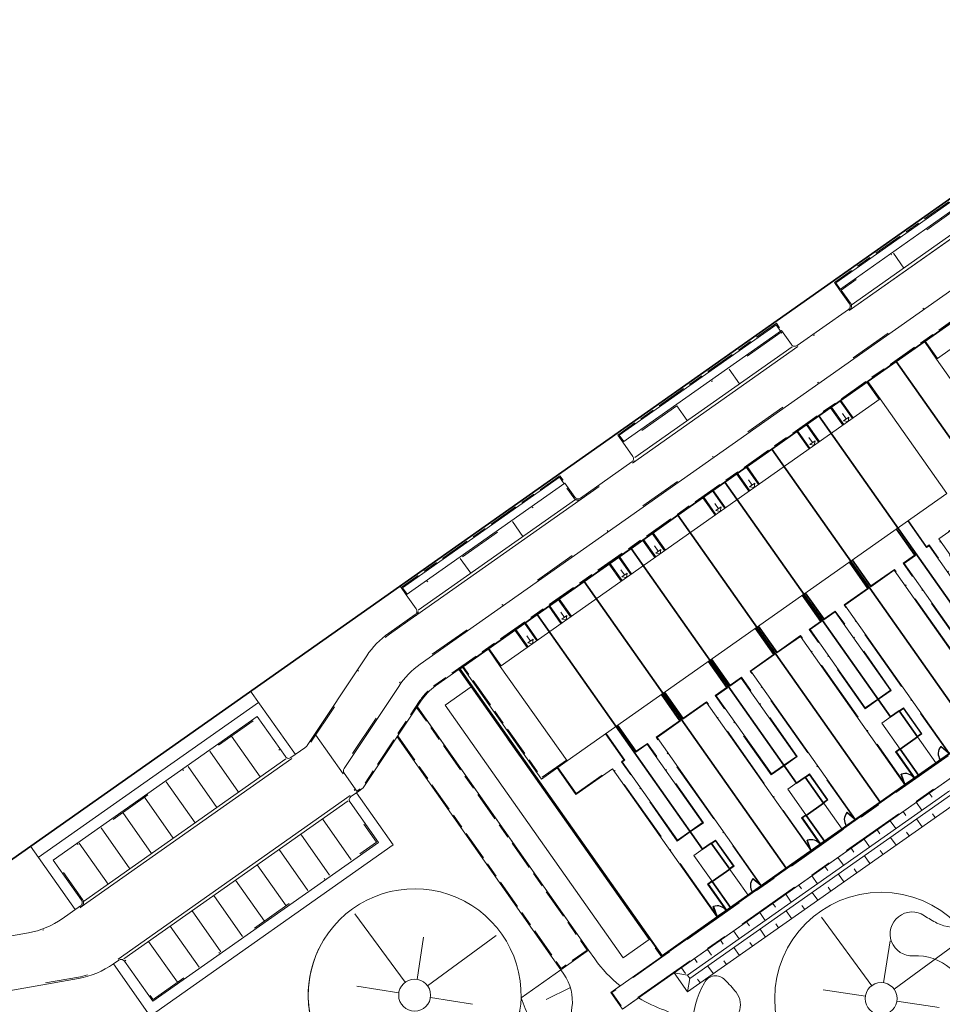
# Model space of a CAD drawing. Header units: metres. Extents: x 150385 to 171486, y 478588 to 485023.
# Tile 119 of 256: x 150991 to 151078, y 484092 to 484185. Entities that reach past the tile are written whole.
import ezdxf
from ezdxf.lldxf.tags import DXFTag

# ---------------------------------------------------------------- set-up
doc = ezdxf.new("R2010")
doc.units = ezdxf.units.M
for name, pattern in [('ACAD_ISO10W100', [18, 12, -3, 0, -3]), ('Dash', [6.35, 3.175, -3.175]), ('KAD', [12, 5, -1, 2, -1, 2, -1]), ('VH-GELEIDEBAND', [6, 2, -2, 0, -2]), ('VH-OPSLUITBAND_100X200', [16, 8, -2, 4, -2]), ('VH-OPSLUITBAND_60X200', [12, 6, -2, 2, -2])]:
    doc.linetypes.add(name, pattern=pattern)
for name, color, linetype, lineweight, true_color in [('B-WE-KG-GRENS_PERCEEL-GV', 150, 'KG-PERCEEL', 30, 0x007fff), ('N-GV-GR-MATERIAALGRENS-G', 7, 'Continuous', 25, 0x6cbf40), ('N2-GV-GR-ERFAFSCHEIDING_RASTERHEKWERK_HEDERA-G', 7, 'GR-HAAG1', 35, 0x3c602f), ('N2-GV-GW-TALUDARCERING-G', 7, 'Continuous', 15, 0x738c74), ('N2-PV-IE-TERREINAFSCHEIDING-G', 6, 'FENCELINE1', 35, 0xff00ff), ('N2-WE-GW-GRONDWERKLIJN-G', 7, 'Continuous', 30, 0x4d4d4d)]:
    doc.layers.add(name, color=color, linetype=linetype, lineweight=lineweight, true_color=true_color)
for name, color, linetype, lineweight in [('N2-PV-OG-BEBOUWING_ENTREE-S', 7, 'Continuous', 18), ('N2-PV-OG-KADASTRAAL_BEBOUWING-G', 5, 'Continuous', 35), ('N2-PV-OG-KADASTRAAL_BEBOUWING_BERGING-G', 5, 'Continuous', 35), ('N2-WE-IE-TERREINAFSCHEIDING_POORT-S', 5, 'Continuous', 25), ('N2-WE-VH-KANTOPSLUITING_ACHTERKANTBAND-G', 7, 'Continuous', 5), ('N2-WE-VH-KANTOPSLUITING_ACHTERKANTBAND-TERRAS-G', 7, 'Continuous', 5), ('N2-WE-VH-KANTOPSLUITING_GELEIDEBAND-ANTRACIET_40_120X250-G', 7, 'VH-GELEIDEBAND', 35), ('N2-WE-VH-KANTOPSLUITING_OPSLUITBAND-ANTRACIET_100X200-G', 7, 'VH-OPSLUITBAND_100X200', 35), ('N2-WE-VH-KANTOPSLUITING_OPSLUITBAND-ANTRACIET_60X200-G', 7, 'ACAD_ISO10W100', 35), ('N2-WE-VH-KANTOPSLUITING_OPSLUITBAND_60X200-G', 7, 'VH-OPSLUITBAND_60X200', 35), ('N2-WE-VH-MATERIAALGRENS-G', 7, 'Continuous', 9), ('N2-XX-KG-GRENS_PERCEEL-G', 252, 'KAD', 15)]:
    doc.layers.add(name, color=color, linetype=linetype, lineweight=lineweight)
doc.styles.get("Standard").update_dxf_attribs({"font": 'NLCS-ISO.ttf'})
doc.linetypes.add('FENCELINE1', pattern='A,6.35,-2.54,[133,ltypeshp.shx,S=2.54,R=0,X=-2.54,Y=0],-2.54,25.4', length=36.83)
doc.linetypes.add('GR-HAAG1', pattern='A,6,[176,NLCS.SHX,S=0.125,R=0,X=0,Y=0],-2', length=8)
tags = doc.linetypes.add('KG-PERCEEL', pattern='A,5.5,-2,["P",Standard,S=1.8,R=0,X=-0.5,Y=-0.9],-2,5.5,-2,[5,NLCS.shx,S=0.75,R=0,X=0,Y=0],-2', length=19).pattern_tags.tags
tags[6] = DXFTag(74, 10)

# ---------------------------------------------------------------- blocks, each defined once
blk = doc.blocks.new('*U63')
at = {"color": 251, "true_color": 0x636466}
for p, q in [((-1.01, 0.02), (-0.09, 0.02)), ((-0.09, -0.02), (-1.01, -0.02))]:
    blk.add_line(p, q, dxfattribs=at)
at = {"color": 251, "linetype": 'Dash', "true_color": 0x636466}
for p, q in [((-0.858, -0.981), (-1.096, -0.092)), ((-1.057, -0.082), (-0.819, -0.97))]:
    blk.add_line(p, q, dxfattribs=at)
at = {"color": 251, "true_color": 0x636466}
for points in [[(-1.01, 0.02), (-1.05, 0.02), (-1.05, -0.02), (-1.01, -0.02)], [(-0.05, 0.02), (-0.09, 0.02), (-0.09, -0.02), (-0.05, -0.02)], [(-1.057, -0.082), (-1.068, -0.043), (-1.106, -0.053), (-1.096, -0.092)], [(-0.809, -1.009), (-0.819, -0.97), (-0.858, -0.981), (-0.847, -1.019)]]:
    blk.add_lwpolyline(points, close=True, dxfattribs=at)
for centre in [(-1.1, 0), (0, 0)]:
    blk.add_circle(centre, 0.03, dxfattribs=at)
blk.add_arc((-1.096, -0.003), 1.046, 285.9562, 359.06766, dxfattribs=at)
blk = doc.blocks.new('*U65')
at = {"color": 251, "true_color": 0x636466}
for p, q in [((1.01, 0.02), (0.09, 0.02)), ((0.09, -0.02), (1.01, -0.02))]:
    blk.add_line(p, q, dxfattribs=at)
at = {"color": 251, "linetype": 'Dash', "true_color": 0x636466}
for p, q in [((1.057, -0.082), (0.819, -0.97)), ((0.858, -0.981), (1.096, -0.092))]:
    blk.add_line(p, q, dxfattribs=at)
at = {"color": 251, "true_color": 0x636466}
for points in [[(0.05, 0.02), (0.09, 0.02), (0.09, -0.02), (0.05, -0.02)], [(1.01, 0.02), (1.05, 0.02), (1.05, -0.02), (1.01, -0.02)], [(1.057, -0.082), (1.068, -0.043), (1.106, -0.053), (1.096, -0.092)], [(0.809, -1.009), (0.819, -0.97), (0.858, -0.981), (0.847, -1.019)]]:
    blk.add_lwpolyline(points, close=True, dxfattribs=at)
for centre in [(0, 0), (1.1, 0)]:
    blk.add_circle(centre, 0.03, dxfattribs=at)
blk.add_arc((1.096, -0.003), 1.046, 180.93234, 254.0438, dxfattribs=at)

msp = doc.modelspace()

# ---------------------------------------------------------------- linework, layer by layer
at = {"layer": 'B-WE-KG-GRENS_PERCEEL-GV', "flags": 128}
for points in [[(150906.828, 484128.262), (150914.635, 484106.345), (150915.815, 484103.45), (150917.97, 484099.905), (150938.913, 484070.038), (151306.335, 484328.962), (151392.408, 484389.618), (151398.291, 484393.764), (151392.207, 484402.398), (151388.94, 484400.09), (151385.68, 484404.69), (151388.958, 484407.008), (151354.328, 484456.15), (151299.358, 484416.385), (151247.479, 484378.825), (151196.142, 484341.716), (151152.556, 484309.744), (151073.491, 484251.715), (151032.706, 484221.852), (150981.75, 484184.125), (150917.586, 484136.331)], [(151306.335, 484328.962), (151392.408, 484389.618), (151398.291, 484393.764), (151354.328, 484456.15), (151299.358, 484416.385), (151247.479, 484378.825), (151196.142, 484341.716), (151152.556, 484309.744), (151073.491, 484251.715), (151032.706, 484221.852), (150981.75, 484184.125), (150917.586, 484136.331), (150906.828, 484128.262), (150914.635, 484106.345), (150915.815, 484103.45), (150917.97, 484099.905), (150938.913, 484070.038)], [(150906.828, 484128.262), (150914.635, 484106.345), (150915.815, 484103.45), (150917.97, 484099.905), (150938.913, 484070.038), (151306.335, 484328.962), (151392.408, 484389.618), (151398.291, 484393.764), (151392.207, 484402.398), (151388.94, 484400.09), (151385.68, 484404.69), (151388.958, 484407.008), (151354.328, 484456.15), (151299.358, 484416.385), (151247.479, 484378.825), (151196.142, 484341.716), (151152.556, 484309.744), (151073.491, 484251.715), (151032.706, 484221.852), (150981.75, 484184.125), (150917.586, 484136.331)], [(150906.828, 484128.262), (150914.635, 484106.345), (150915.815, 484103.45), (150917.97, 484099.905), (150938.913, 484070.038), (151306.335, 484328.962), (151392.408, 484389.618), (151398.291, 484393.764), (151392.207, 484402.398), (151388.94, 484400.09), (151385.68, 484404.69), (151388.958, 484407.008), (151354.328, 484456.15), (151299.358, 484416.385), (151247.479, 484378.825), (151196.142, 484341.716), (151152.556, 484309.744), (151073.491, 484251.715), (151032.706, 484221.852), (150981.75, 484184.125), (150917.586, 484136.331)], [(151306.335, 484328.962), (151392.408, 484389.618), (151398.291, 484393.764), (151354.328, 484456.15), (151299.358, 484416.385), (151247.479, 484378.825), (151196.142, 484341.716), (151152.556, 484309.744), (151073.491, 484251.715), (151032.706, 484221.852), (150981.75, 484184.125), (150917.586, 484136.331), (150906.828, 484128.262), (150914.635, 484106.345), (150915.815, 484103.45), (150917.97, 484099.905), (150938.913, 484070.038)], [(150938.913, 484070.038), (150992.325, 483993.865), (151023.58, 483949.937), (151120.273, 484016.141), (151144.402, 484032.662), (151216.966, 484082.346), (151313.658, 484148.55), (151394.477, 484203.885), (151306.335, 484328.962)], [(150938.913, 484070.038), (150992.325, 483993.865), (151023.58, 483949.937), (151120.273, 484016.141), (151216.966, 484082.346), (151313.658, 484148.55), (151394.477, 484203.885), (151306.335, 484328.962)], [(150938.913, 484070.038), (150992.325, 483993.865), (151023.58, 483949.937), (151120.273, 484016.141), (151144.402, 484032.662), (151216.966, 484082.346), (151313.658, 484148.55), (151394.477, 484203.885), (151306.335, 484328.962)], [(150938.913, 484070.038), (150992.325, 483993.865), (151023.58, 483949.937), (151120.273, 484016.141), (151144.402, 484032.662), (151216.966, 484082.346), (151313.658, 484148.55), (151394.477, 484203.885), (151306.335, 484328.962)], [(150938.913, 484070.038), (150992.325, 483993.865), (151023.58, 483949.937), (151120.273, 484016.141), (151216.966, 484082.346), (151313.658, 484148.55), (151394.477, 484203.885), (151306.335, 484328.962)], [(151032.232, 484124.018), (151039.489, 484129.134), (151043.9, 484132.246), (151048.318, 484135.361), (151052.728, 484138.475), (151057.145, 484141.586), (151061.555, 484144.697), (151065.967, 484147.804), (151073.227, 484152.919), (151080.483, 484158.036), (151084.896, 484161.144), (151089.311, 484164.259), (151093.726, 484167.368), (151098.141, 484170.482), (151102.555, 484173.588), (151106.969, 484176.702), (151114.23, 484181.817), (151126.973, 484163.732), (151119.713, 484158.612), (151115.302, 484155.505), (151110.886, 484152.391), (151106.474, 484149.284), (151102.063, 484146.173), (151097.645, 484143.064), (151103.914, 484134.165), (151098.686, 484130.481), (151092.246, 484125.94), (151084.167, 484120.25), (151080.566, 484117.716), (151075.334, 484114.031), (151071.735, 484111.501), (151066.505, 484107.813), (151062.908, 484105.279), (151057.678, 484101.595), (151051.236, 484097.053)], [(151032.232, 484124.018), (151039.489, 484129.134), (151043.9, 484132.246), (151048.318, 484135.361), (151052.728, 484138.475), (151057.145, 484141.586), (151061.555, 484144.697), (151065.967, 484147.804), (151073.227, 484152.919), (151080.483, 484158.036), (151084.896, 484161.144), (151089.311, 484164.259), (151093.726, 484167.368), (151098.141, 484170.482), (151102.555, 484173.588), (151106.969, 484176.702), (151114.23, 484181.817), (151126.973, 484163.732), (151119.713, 484158.612), (151115.302, 484155.505), (151110.886, 484152.391), (151106.474, 484149.284), (151102.063, 484146.173), (151097.645, 484143.064), (151103.914, 484134.165), (151098.686, 484130.481), (151092.246, 484125.94), (151084.167, 484120.25), (151080.566, 484117.716), (151075.334, 484114.031), (151071.735, 484111.501), (151066.505, 484107.813), (151062.908, 484105.279), (151057.678, 484101.595), (151051.236, 484097.053)], [(151032.232, 484124.018), (151039.489, 484129.134), (151043.9, 484132.246), (151048.318, 484135.361), (151052.728, 484138.475), (151057.145, 484141.586), (151061.555, 484144.697), (151065.967, 484147.804), (151073.227, 484152.919), (151080.483, 484158.036), (151084.896, 484161.144), (151089.311, 484164.259), (151093.726, 484167.368), (151098.141, 484170.482), (151102.555, 484173.588), (151106.969, 484176.702), (151114.23, 484181.817), (151126.973, 484163.732), (151119.713, 484158.612), (151115.302, 484155.505), (151110.886, 484152.391), (151106.474, 484149.284), (151102.063, 484146.173), (151097.645, 484143.064), (151103.914, 484134.165), (151098.686, 484130.481), (151092.246, 484125.94), (151084.167, 484120.25), (151080.566, 484117.716), (151075.334, 484114.031), (151071.735, 484111.501), (151066.505, 484107.813), (151062.908, 484105.279), (151057.678, 484101.595), (151051.236, 484097.053)], [(151096.048, 484135.959), (151080.483, 484158.036), (151073.227, 484152.919), (151092.246, 484125.94), (151098.686, 484130.481), (151096.958, 484132.93), (151098.594, 484134.077), (151096.869, 484136.531)], [(151096.048, 484135.959), (151080.483, 484158.036), (151073.227, 484152.919), (151092.246, 484125.94), (151098.686, 484130.481), (151096.958, 484132.93), (151098.594, 484134.077), (151096.869, 484136.531)], [(151096.048, 484135.959), (151080.483, 484158.036), (151073.227, 484152.919), (151092.246, 484125.94), (151098.686, 484130.481), (151096.958, 484132.93), (151098.594, 484134.077), (151096.869, 484136.531)], [(151073.227, 484152.919), (151065.967, 484147.804), (151081.524, 484125.729), (151082.342, 484126.306), (151084.078, 484123.855), (151082.439, 484122.701), (151084.167, 484120.25), (151092.246, 484125.94)], [(151073.227, 484152.919), (151065.967, 484147.804), (151081.524, 484125.729), (151082.342, 484126.306), (151084.078, 484123.855), (151082.439, 484122.701), (151084.167, 484120.25), (151092.246, 484125.94)], [(151073.227, 484152.919), (151065.967, 484147.804), (151081.524, 484125.729), (151082.342, 484126.306), (151084.078, 484123.855), (151082.439, 484122.701), (151084.167, 484120.25), (151092.246, 484125.94)], [(151081.524, 484125.729), (151065.967, 484147.804), (151061.555, 484144.697), (151080.566, 484117.716), (151084.167, 484120.25), (151082.439, 484122.701), (151084.078, 484123.855), (151082.342, 484126.306)], [(151081.524, 484125.729), (151065.967, 484147.804), (151061.555, 484144.697), (151080.566, 484117.716), (151084.167, 484120.25), (151082.439, 484122.701), (151084.078, 484123.855), (151082.342, 484126.306)], [(151081.524, 484125.729), (151065.967, 484147.804), (151061.555, 484144.697), (151080.566, 484117.716), (151084.167, 484120.25), (151082.439, 484122.701), (151084.078, 484123.855), (151082.342, 484126.306)], [(151080.566, 484117.716), (151061.555, 484144.697), (151057.145, 484141.586), (151072.697, 484119.508), (151073.511, 484120.088), (151075.239, 484117.634), (151073.609, 484116.484), (151075.334, 484114.031)], [(151080.566, 484117.716), (151061.555, 484144.697), (151057.145, 484141.586), (151072.697, 484119.508), (151073.511, 484120.088), (151075.239, 484117.634), (151073.609, 484116.484), (151075.334, 484114.031)], [(151080.566, 484117.716), (151061.555, 484144.697), (151057.145, 484141.586), (151072.697, 484119.508), (151073.511, 484120.088), (151075.239, 484117.634), (151073.609, 484116.484), (151075.334, 484114.031)], [(151072.697, 484119.508), (151057.145, 484141.586), (151052.728, 484138.475), (151071.735, 484111.501), (151075.334, 484114.031), (151073.609, 484116.484), (151075.239, 484117.634), (151073.511, 484120.088)], [(151072.697, 484119.508), (151057.145, 484141.586), (151052.728, 484138.475), (151071.735, 484111.501), (151075.334, 484114.031), (151073.609, 484116.484), (151075.239, 484117.634), (151073.511, 484120.088)], [(151072.697, 484119.508), (151057.145, 484141.586), (151052.728, 484138.475), (151071.735, 484111.501), (151075.334, 484114.031), (151073.609, 484116.484), (151075.239, 484117.634), (151073.511, 484120.088)], [(151071.735, 484111.501), (151052.728, 484138.475), (151048.318, 484135.361), (151063.869, 484113.287), (151064.689, 484113.861), (151066.417, 484111.407), (151064.777, 484110.256), (151066.505, 484107.813)], [(151071.735, 484111.501), (151052.728, 484138.475), (151048.318, 484135.361), (151063.869, 484113.287), (151064.689, 484113.861), (151066.417, 484111.407), (151064.777, 484110.256), (151066.505, 484107.813)], [(151071.735, 484111.501), (151052.728, 484138.475), (151048.318, 484135.361), (151063.869, 484113.287), (151064.689, 484113.861), (151066.417, 484111.407), (151064.777, 484110.256), (151066.505, 484107.813)], [(151063.869, 484113.287), (151048.318, 484135.361), (151043.9, 484132.246), (151062.908, 484105.279), (151066.505, 484107.813), (151064.777, 484110.256), (151066.417, 484111.407), (151064.689, 484113.861)], [(151063.869, 484113.287), (151048.318, 484135.361), (151043.9, 484132.246), (151062.908, 484105.279), (151066.505, 484107.813), (151064.777, 484110.256), (151066.417, 484111.407), (151064.689, 484113.861)], [(151063.869, 484113.287), (151048.318, 484135.361), (151043.9, 484132.246), (151062.908, 484105.279), (151066.505, 484107.813), (151064.777, 484110.256), (151066.417, 484111.407), (151064.689, 484113.861)], [(151062.908, 484105.279), (151043.9, 484132.246), (151039.489, 484129.134), (151055.043, 484107.067), (151055.861, 484107.64), (151057.589, 484105.189), (151055.953, 484104.035), (151057.678, 484101.595)], [(151062.908, 484105.279), (151043.9, 484132.246), (151039.489, 484129.134), (151055.043, 484107.067), (151055.861, 484107.64), (151057.589, 484105.189), (151055.953, 484104.035), (151057.678, 484101.595)], [(151062.908, 484105.279), (151043.9, 484132.246), (151039.489, 484129.134), (151055.043, 484107.067), (151055.861, 484107.64), (151057.589, 484105.189), (151055.953, 484104.035), (151057.678, 484101.595)], [(151055.043, 484107.067), (151039.489, 484129.134), (151032.232, 484124.018), (151051.236, 484097.053), (151057.678, 484101.595), (151055.953, 484104.035), (151057.589, 484105.189), (151055.861, 484107.64)], [(151055.043, 484107.067), (151039.489, 484129.134), (151032.232, 484124.018), (151051.236, 484097.053), (151057.678, 484101.595), (151055.953, 484104.035), (151057.589, 484105.189), (151055.861, 484107.64)], [(151055.043, 484107.067), (151039.489, 484129.134), (151032.232, 484124.018), (151051.236, 484097.053), (151057.678, 484101.595), (151055.953, 484104.035), (151057.589, 484105.189), (151055.861, 484107.64)]]:
    msp.add_lwpolyline(points, close=True, dxfattribs=at)
at = {"layer": 'N-GV-GR-MATERIAALGRENS-G', "color": 7, "lineweight": 5, "flags": 128}
msp.add_lwpolyline([(151018.99, 484097.728, 0.281709), (151019.991, 484087.337)], format="xyb", dxfattribs=at)
at = {"layer": 'N2-GV-GR-ERFAFSCHEIDING_RASTERHEKWERK_HEDERA-G', "color": 7, "lineweight": 5, "ltscale": 0.5, "flags": 128}
for points in [[(151073.388, 484137.278), (151081.525, 484125.732)], [(151068.974, 484134.167), (151080.567, 484117.717)], [(151064.56, 484131.057), (151072.697, 484119.51)], [(151060.146, 484127.946), (151071.739, 484111.495)], [(151055.732, 484124.835), (151063.869, 484113.289)], [(151051.318, 484121.725), (151062.911, 484105.274)], [(151046.904, 484118.614), (151055.04, 484107.068)], [(151077.379, 484115.47), (151076.97, 484115.182)], [(151075.336, 484114.03), (151074.927, 484113.742)], [(151056.453, 484100.723), (151051.238, 484097.048), (151039.587, 484113.581)], [(151074.109, 484113.166), (151069.368, 484109.825)], [(151068.551, 484109.249), (151068.142, 484108.961)], [(151066.507, 484107.809), (151066.099, 484107.521)], [(151065.281, 484106.945), (151060.54, 484103.604)], [(151059.723, 484103.027), (151059.314, 484102.74)], [(151057.679, 484101.587), (151057.271, 484101.299)]]:
    msp.add_lwpolyline(points, dxfattribs=at)
at = {"layer": 'N2-GV-GW-TALUDARCERING-G', "color": 7, "lineweight": 5}
for p, q in [((151076.347, 484112.345), (151076.606, 484111.977)), ((151075.121, 484111.481), (151075.639, 484110.745)), ((151073.895, 484110.617), (151074.154, 484110.249)), ((151076.901, 484110.044), (151076.642, 484110.412)), ((151072.668, 484109.753), (151073.187, 484109.017)), ((151075.675, 484109.18), (151075.157, 484109.916)), ((151071.442, 484108.888), (151071.701, 484108.521)), ((151073.223, 484107.452), (151072.705, 484108.188)), ((151074.449, 484108.316), (151074.19, 484108.684)), ((151070.216, 484108.024), (151070.735, 484107.289)), ((151068.99, 484107.16), (151069.249, 484106.792)), ((151070.771, 484105.724), (151070.252, 484106.46)), ((151071.997, 484106.588), (151071.738, 484106.956)), ((151066.538, 484105.432), (151066.797, 484105.064)), ((151067.764, 484106.296), (151068.282, 484105.561)), ((151065.312, 484104.568), (151065.83, 484103.832)), ((151068.319, 484103.996), (151067.8, 484104.731)), ((151069.545, 484104.86), (151069.285, 484105.228)), ((151064.085, 484103.704), (151064.345, 484103.336)), ((151062.859, 484102.84), (151063.378, 484102.104)), ((151065.866, 484102.268), (151065.348, 484103.003)), ((151067.092, 484103.132), (151066.833, 484103.5)), ((151061.633, 484101.976), (151061.892, 484101.608)), ((151064.64, 484101.404), (151064.381, 484101.771)), ((151060.407, 484101.112), (151060.926, 484100.376)), ((151063.414, 484100.54), (151062.896, 484101.275)), ((151059.181, 484100.248), (151059.44, 484099.88)), ((151062.188, 484099.675), (151061.929, 484100.043)), ((151057.955, 484099.384), (151058.473, 484098.648)), ((151060.962, 484098.811), (151060.443, 484099.547)), ((151056.729, 484098.52), (151056.988, 484098.152)), ((151059.736, 484097.947), (151059.476, 484098.315)), ((151055.503, 484097.656), (151055.885, 484097.113)), ((151058.51, 484097.083), (151057.991, 484097.819)), ((151054.276, 484096.792), (151054.536, 484096.424)), ((151057.283, 484096.219), (151057.024, 484096.587)), ((151041.719, 484095.726), (151037.977, 484093.09)), ((151053.05, 484095.928), (151053.433, 484095.385)), ((151056.057, 484095.355), (151055.539, 484096.091)), ((151054.831, 484094.491), (151054.572, 484094.859)), ((151054.831, 484094.491), (151054.81, 484094.52)), ((151042.618, 484094.061), (151040.326, 484092.955))]:
    msp.add_line(p, q, dxfattribs=at)
at = {"layer": 'N2-GV-GW-TALUDARCERING-G', "color": 7, "lineweight": 5, "flags": 128}
for points in [[(151027.093, 484094.56), (151022.362, 484101.011)], [(151070.935, 484094.237), (151066.204, 484100.688)], [(151029.19, 484094.238), (151035.641, 484098.97)], [(151028.209, 484094.833), (151028.816, 484098.787)], [(151072.051, 484094.51), (151072.658, 484098.464)], [(151073.032, 484093.915), (151079.483, 484098.647)], [(151026.498, 484093.579), (151022.545, 484094.186)], [(151070.34, 484093.256), (151066.386, 484093.863)], [(151029.463, 484093.123), (151033.417, 484092.515)], [(151073.305, 484092.8), (151077.259, 484092.192)]]:
    msp.add_lwpolyline(points, dxfattribs=at)
at = {"layer": 'N2-PV-IE-TERREINAFSCHEIDING-G', "color": 7, "lineweight": 5, "ltscale": 0.25, "flags": 128}
msp.add_lwpolyline([(150940.235, 484070.97), (151308.572, 484330.539)], dxfattribs=at)
at = {"layer": 'N2-PV-OG-BEBOUWING_ENTREE-S', "color": 7, "lineweight": 5}
for p, q in [((151068.534, 484147.534), (151068.188, 484148.025)), ((151068.707, 484147.289), (151068.289, 484147.362)), ((151068.779, 484147.707), (151068.707, 484147.289)), ((151065.362, 484145.299), (151065.017, 484145.79)), ((151065.607, 484145.472), (151065.535, 484145.054)), ((151065.535, 484145.054), (151065.117, 484145.127)), ((151059.706, 484141.313), (151059.36, 484141.804)), ((151059.878, 484141.068), (151059.46, 484141.14)), ((151059.951, 484141.486), (151059.878, 484141.068)), ((151056.534, 484139.078), (151056.188, 484139.569)), ((151056.707, 484138.833), (151056.289, 484138.905)), ((151056.779, 484139.251), (151056.707, 484138.833)), ((151050.877, 484135.092), (151050.532, 484135.582)), ((151051.123, 484135.265), (151051.05, 484134.847)), ((151051.05, 484134.847), (151050.632, 484134.919)), ((151047.706, 484132.857), (151047.36, 484133.347)), ((151047.879, 484132.612), (151047.461, 484132.684)), ((151047.951, 484133.03), (151047.879, 484132.612)), ((151042.049, 484128.871), (151041.704, 484129.361)), ((151042.222, 484128.625), (151041.804, 484128.698)), ((151042.295, 484129.044), (151042.222, 484128.625)), ((151038.878, 484126.636), (151038.532, 484127.126)), ((151039.123, 484126.808), (151039.051, 484126.39)), ((151039.051, 484126.39), (151038.632, 484126.463))]:
    msp.add_line(p, q, dxfattribs=at)
at = {"layer": 'N2-PV-OG-BEBOUWING_ENTREE-S', "color": 7, "lineweight": 5, "flags": 128}
for points in [[(151068.779, 484147.707), (151068.289, 484147.362)], [(151065.607, 484145.472), (151065.117, 484145.127)], [(151059.951, 484141.486), (151059.46, 484141.14)], [(151056.779, 484139.251), (151056.289, 484138.905)], [(151051.123, 484135.265), (151050.632, 484134.919)], [(151047.951, 484133.03), (151047.461, 484132.684)], [(151042.295, 484129.044), (151041.804, 484128.698)], [(151039.123, 484126.808), (151038.632, 484126.463)]]:
    msp.add_lwpolyline(points, dxfattribs=at)
at = {"layer": 'N2-PV-OG-KADASTRAAL_BEBOUWING-G', "color": 7, "lineweight": 5}
for points in [[(151112.725, 484178.309), (151077.036, 484153.159), (151082.48, 484145.434), (151118.168, 484170.584)], [(151071.723, 484149.415), (151036.034, 484124.265), (151042.302, 484115.371), (151077.99, 484140.521)]]:
    msp.add_lwpolyline(points, close=True, dxfattribs=at)
at = {"layer": 'N2-PV-OG-KADASTRAAL_BEBOUWING_BERGING-G', "color": 7, "lineweight": 5, "ltscale": 0.1}
for points in [[(151076.97, 484115.182), (151073.514, 484120.086), (151071.879, 484118.934), (151075.336, 484114.03)], [(151068.142, 484108.961), (151064.686, 484113.865), (151063.051, 484112.713), (151066.507, 484107.809)], [(151059.314, 484102.739), (151055.858, 484107.644), (151054.223, 484106.492), (151057.679, 484101.587)]]:
    msp.add_lwpolyline(points, close=True, dxfattribs=at)
at = {"layer": 'N2-WE-GW-GRONDWERKLIJN-G', "color": 7, "lineweight": 5, "flags": 128}
msp.add_lwpolyline([(151105.074, 484132.589), (151105.074, 484132.589), (151120.503, 484110.695), (151118.59, 484109.347), (151118.59, 484109.347), (151118.521, 484109.446, 0.216277), (151114.037, 484111.565, 0.197171), (151100.719, 484105.474, -0.351986), (151089.368, 484103.859, -0.085449), (151087.213, 484105.695), (151083.192, 484110.535, 0.391122), (151078.484, 484111.159), (151053.634, 484093.648), (151052.367, 484095.446), (151052.367, 484095.446)], format="xyb", close=True, dxfattribs=at)
for points in [[(151105.074, 484132.589), (151110.066, 484123.873), (151119.159, 484110.971), (151118.832, 484110.741, 0.175285), (151114.052, 484112.81, 0.032964), (151111.011, 484112.657, 0.145728), (151098.887, 484107.45, -0.408093), (151086.574, 484108.436, 0.026248), (151083.556, 484111.559, 0.354787), (151078.023, 484111.935), (151053.852, 484094.902), (151053.621, 484095.229), (151077.792, 484112.262, -0.354787), (151083.829, 484111.851, -0.026248), (151086.876, 484108.699, 0.217019), (151093.234, 484105.803)], [(151037.977, 484093.09, 1.407999), (151019.991, 484087.336)], [(151041.719, 484095.726), (151042.004, 484095.322, -0.189182), (151042.765, 484092.198, 0.231001), (151044.153, 484087.988, 0.040643), (151045.629, 484086.701, -0.118058), (151047.539, 484084.432, -0.456883), (151045.625, 484079.804, 0.217425), (151043.775, 484078.082, -0.357883), (151039.334, 484075.623, 0.11807), (151035.667, 484075.427, -0.848268), (151031.661, 484083.674), (151033.961, 484085.336, 0.229841), (151037.977, 484093.09)]]:
    msp.add_lwpolyline(points, format="xyb", dxfattribs=at)
for points in [[(151053.621, 484095.229), (151052.367, 484095.446)], [(151053.852, 484094.902), (151053.634, 484093.648)]]:
    msp.add_lwpolyline(points, dxfattribs=at)
at = {"layer": 'N2-WE-GW-GRONDWERKLIJN-G', "color": 7, "lineweight": 5}
msp.add_lwpolyline([(151037.977, 484093.09, 0.072899), (151042.11, 484085.54, -1.194097), (151033.733, 484082.245, -0.269959), (151034.178, 484084.208, 0.151766), (151037.869, 484091.861)], format="xyb", dxfattribs=at)
for centre, radius in [((151071.823, 484093.028), 10), ((151027.981, 484093.351), 1.5), ((151071.823, 484093.028), 1.5)]:
    msp.add_circle(centre, radius, dxfattribs=at)
at = {"layer": 'N2-WE-VH-KANTOPSLUITING_ACHTERKANTBAND-G', "color": 7, "lineweight": 5, "flags": 128}
for points in [[(151110.01, 484181.901), (151028.51, 484124.467, 0.092993), (151026.484, 484122.384), (151021.351, 484114.651, 0.309307), (151021.357, 484114.222), (151022.605, 484112.451), (151022, 484112.024, 0.414214), (151021.908, 484111.495), (151024.57, 484107.718), (151003.366, 484092.776), (151000.705, 484096.552, 0.414214), (151000.175, 484096.644), (150999.668, 484096.286, -0.110272), (150996.4, 484094.927), (150983.073, 484092.577, 0.110272), (150979.903, 484091.258)], [(151125.094, 484162.405), (151126.974, 484163.73), (151114.229, 484181.816), (151029.95, 484122.424, 0.092993), (151028.567, 484121.001), (151023.142, 484112.829), (151022.605, 484112.451)], [(150981.143, 484097.354), (150991.691, 484099.215, 0.110272), (150994.862, 484100.534), (150996.581, 484101.745, 0.414214), (150996.672, 484102.274), (150994.011, 484106.051), (151013.171, 484119.553), (151015.833, 484115.777, 0.414214), (151016.362, 484115.685), (151017.666, 484116.604, 0.092993), (151017.892, 484116.836), (151023.476, 484125.248, -0.092252), (151025.544, 484127.381), (151028.037, 484129.138, 0.414214), (151028.129, 484129.667), (151027.196, 484130.991), (151042.105, 484141.498), (151043.039, 484140.174, 0.414214), (151043.568, 484140.082), (151048.391, 484143.481, 0.414214), (151048.482, 484144.01), (151047.549, 484145.335), (151062.459, 484155.842), (151063.392, 484154.517, 0.414214), (151063.922, 484154.426), (151068.744, 484157.824, 0.414214), (151068.836, 484158.353), (151067.902, 484159.678), (151082.812, 484170.185)]]:
    msp.add_lwpolyline(points, format="xyb", dxfattribs=at)
for points in [[(151067.984, 484159.735), (151067.561, 484160.336), (151082.307, 484170.727), (151082.73, 484170.127)], [(151032.193, 484124.004), (151051.228, 484096.992), (151103.968, 484134.159), (151097.701, 484143.052), (151125.117, 484162.372)], [(151047.631, 484145.392), (151047.207, 484145.993), (151061.956, 484156.386), (151062.377, 484155.784)], [(151077.118, 484153.217), (151075.966, 484154.851)], [(151071.641, 484149.357), (151070.489, 484150.992)], [(151069.197, 484147.635), (151068.045, 484149.269)], [(151068.216, 484146.944), (151067.064, 484148.578)], [(151065.045, 484144.709), (151063.893, 484146.343)], [(151066.025, 484145.4), (151064.873, 484147.034)], [(151060.369, 484141.414), (151059.217, 484143.048)], [(151027.277, 484131.049), (151026.854, 484131.65), (151041.603, 484142.043), (151042.024, 484141.441)], [(151059.388, 484140.722), (151058.236, 484142.357)], [(151057.197, 484139.179), (151056.045, 484140.813)], [(151056.216, 484138.487), (151055.064, 484140.122)], [(151050.56, 484134.501), (151049.408, 484136.136)], [(151051.541, 484135.192), (151050.389, 484136.827)], [(151048.369, 484132.957), (151047.217, 484134.592)], [(151047.388, 484132.266), (151046.236, 484133.901)], [(151084.335, 484034.884), (151144.199, 484077.07), (151105.074, 484132.589), (151047.53, 484092.038), (151046.424, 484093.607), (151051.179, 484096.958)], [(151042.713, 484128.971), (151041.561, 484130.606)], [(151041.732, 484128.28), (151040.58, 484129.915)], [(151038.56, 484126.045), (151037.408, 484127.679)], [(151039.541, 484126.736), (151038.389, 484128.371)], [(151036.116, 484124.322), (151034.964, 484125.957)], [(151026.331, 484117.633), (151041.718, 484095.727), (151044.334, 484097.57), (151028.231, 484120.495)], [(151028.253, 484120.463), (151044.334, 484097.57)]]:
    msp.add_lwpolyline(points, dxfattribs=at)
at = {"layer": 'N2-WE-VH-KANTOPSLUITING_ACHTERKANTBAND-G', "color": 7, "lineweight": 5, "ltscale": 0.25, "flags": 128}
msp.add_lwpolyline([(151042.302, 484115.371), (151039.89, 484113.672), (151032.471, 484124.2)], dxfattribs=at)
at = {"layer": 'N2-WE-VH-KANTOPSLUITING_ACHTERKANTBAND-TERRAS-G', "color": 7, "lineweight": 5, "flags": 128}
for points in [[(151078.914, 484141.172), (151080.677, 484138.671), (151077.243, 484136.251), (151087.074, 484122.302)], [(151080.338, 484127.416), (151081.515, 484128.245), (151076.328, 484135.606), (151076.083, 484135.433), (151074.32, 484137.935)], [(151080.338, 484127.416), (151079.161, 484126.586), (151073.974, 484133.947), (151075.036, 484134.696), (151073.274, 484137.197)], [(151069.089, 484134.248), (151070.851, 484131.747), (151073.058, 484133.302), (151082.888, 484119.353)], [(151068.86, 484134.087), (151070.622, 484131.585), (151068.415, 484130.03), (151078.246, 484116.081)], [(151071.51, 484121.194), (151070.333, 484120.365), (151065.146, 484127.726), (151066.208, 484128.475), (151064.446, 484130.976)], [(151071.51, 484121.194), (151072.687, 484122.024), (151067.5, 484129.385), (151066.437, 484128.636), (151064.674, 484131.137)], [(151060.032, 484127.865), (151061.794, 484125.364), (151059.587, 484123.809), (151069.417, 484109.859)], [(151060.26, 484128.027), (151062.023, 484125.525), (151064.23, 484127.081), (151074.06, 484113.131)], [(151062.682, 484114.973), (151063.859, 484115.803), (151058.672, 484123.164), (151057.609, 484122.415), (151055.846, 484124.916)], [(151062.682, 484114.973), (151061.505, 484114.144), (151056.317, 484121.505), (151057.38, 484122.253), (151055.617, 484124.755)], [(151051.203, 484121.644), (151052.966, 484119.143), (151050.759, 484117.588), (151060.589, 484103.638)], [(151051.432, 484121.805), (151053.195, 484119.304), (151055.402, 484120.859), (151065.232, 484106.91)], [(151075.208, 484117.683), (151075.567, 484117.937), (151073.908, 484120.291), (151073.576, 484120.056)], [(151053.854, 484108.752), (151055.031, 484109.581), (151049.843, 484116.942), (151048.781, 484116.194), (151047.018, 484118.695)], [(151053.854, 484108.752), (151052.677, 484107.922), (151047.489, 484115.283), (151047.735, 484115.456), (151045.972, 484117.957)], [(151074.976, 484113.776), (151073.248, 484116.229), (151073.607, 484116.482)], [(151041.378, 484114.72), (151043.141, 484112.219), (151046.574, 484114.638), (151056.404, 484100.689)], [(151066.38, 484111.462), (151066.739, 484111.715), (151065.08, 484114.07), (151064.748, 484113.835)], [(151066.148, 484107.555), (151064.42, 484110.007), (151064.779, 484110.261)], [(151057.551, 484105.241), (151057.911, 484105.494), (151056.252, 484107.848), (151055.919, 484107.614)], [(151057.319, 484101.334), (151055.591, 484103.786), (151055.951, 484104.04)]]:
    msp.add_lwpolyline(points, dxfattribs=at)
at = {"layer": 'N2-WE-VH-KANTOPSLUITING_GELEIDEBAND-ANTRACIET_40_120X250-G', "color": 7, "lineweight": 5, "ltscale": 2, "flags": 128}
for points in [[(151015.765, 483949.054, 0.415141), (151024.137, 483947.59), (151025.52, 483948.565, 0.414214), (151026.969, 483956.926), (150951.025, 484064.693, -0.414214), (150953.439, 484078.628), (150977.945, 484095.897, -0.110272), (150981.164, 484097.236), (150991.712, 484099.096, 0.110272), (150994.931, 484100.435), (150996.65, 484101.647, 0.414214), (150996.77, 484102.343), (150994.178, 484106.022), (151013.142, 484119.386), (151015.735, 484115.707, 0.414214), (151016.431, 484115.587), (151017.735, 484116.506, 0.092993), (151017.992, 484116.77), (151023.576, 484125.181, -0.092993), (151025.633, 484127.296), (151028.106, 484129.04, 0.414214), (151028.227, 484129.736), (151027.363, 484130.962), (151042.076, 484141.331), (151042.941, 484140.105, 0.414214), (151043.637, 484139.984), (151048.46, 484143.383, 0.414214), (151048.58, 484144.079), (151047.716, 484145.306), (151062.43, 484155.674), (151063.294, 484154.448, 0.414214), (151063.991, 484154.328), (151068.813, 484157.726, 0.414214), (151068.934, 484158.423), (151068.07, 484159.649), (151082.783, 484170.017), (151083.647, 484168.791, 0.414214), (151084.344, 484168.671), (151089.166, 484172.069, 0.414214), (151089.287, 484172.766), (151088.423, 484173.992), (151103.137, 484184.361), (151104.001, 484183.134, 0.414214), (151104.697, 484183.014), (151110.848, 484187.348, -0.242171), (151118.098, 484188.36, 0.514516), (151118.763, 484188.829, -0.242171), (151122.154, 484195.316), (151125.68, 484197.8, 0.414214), (151125.8, 484198.497), (151124.936, 484199.723), (151139.65, 484210.092), (151140.514, 484208.866, 0.414214), (151141.211, 484208.745), (151144.231, 484210.874, 0.414214), (151144.352, 484211.57), (151143.488, 484212.796), (151163.106, 484226.621), (151163.97, 484225.395, 0.414214), (151164.667, 484225.275), (151167.688, 484227.403, 0.414214), (151167.808, 484228.1), (151166.944, 484229.326), (151181.658, 484239.695), (151182.522, 484238.469, 0.414214), (151183.219, 484238.348), (151187.256, 484241.194, -0.242171), (151194.506, 484242.205, 0.514516), (151195.171, 484242.674, -0.242171), (151198.563, 484249.161), (151201.754, 484251.41, 0.414214), (151201.875, 484252.107), (151201.011, 484253.333), (151215.724, 484263.702), (151216.589, 484262.476, 0.414214), (151217.285, 484262.355), (151220.351, 484264.515, 0.414214), (151220.472, 484265.212), (151219.608, 484266.438), (151239.226, 484280.263), (151240.09, 484279.037, 0.414214), (151240.786, 484278.916), (151243.852, 484281.077, 0.414214), (151243.973, 484281.774), (151243.109, 484283), (151257.822, 484293.368), (151258.686, 484292.142, 0.414214), (151259.383, 484292.022), (151266.02, 484296.698, -0.243415), (151271.484, 484297.448, 0.243424), (151276.948, 484298.197), (151279.078, 484299.698, 0.414214), (151279.198, 484300.395), (151276.606, 484304.073), (151287.314, 484311.619), (151289.906, 484307.941, 0.414214), (151290.603, 484307.82), (151291.519, 484308.465), (151294.975, 484303.561), (151294.059, 484302.916, 0.414214), (151293.939, 484302.219), (151296.531, 484298.54), (151285.823, 484290.994), (151283.231, 484294.673, 0.414214), (151282.534, 484294.793), (151282.125, 484294.505, 0.414214), (151280.677, 484286.145), (151308.595, 484246.527, -0.176927), (151310.026, 484241.227), (151309.796, 484238.58, 0.1082), (151310.236, 484235.186, 0.495491), (151310.995, 484234.946), (151315.27, 484237.959), (151331.952, 484214.286), (151327.457, 484211.117, 0.414198), (151327.336, 484210.421), (151330.855, 484205.427, 0.414214), (151331.552, 484205.306), (151336.048, 484208.474), (151349.354, 484189.592), (151344.858, 484186.424, 0.414214), (151344.738, 484185.727), (151347.03, 484182.475)], [(151177.417, 484067.557, -0.068595), (151176.332, 484074.298, -0.121603), (151178.502, 484084.029, 0.275479), (151177.253, 484100.368), (151128.97, 484168.884, 0.414232), (151128.273, 484169.004), (151127.047, 484168.14), (151120.135, 484177.949), (151121.361, 484178.813, 0.414214), (151121.481, 484179.51), (151121.088, 484180.068, 0.414214), (151109.941, 484181.999), (151028.441, 484124.565, 0.092993), (151026.384, 484122.45), (151021.251, 484114.717, 0.309307), (151021.259, 484114.153), (151022.438, 484112.48), (151021.931, 484112.122, 0.414214), (151021.81, 484111.426), (151024.403, 484107.747), (151003.395, 484092.943), (151000.803, 484096.621, 0.414214), (151000.106, 484096.742), (150999.599, 484096.385, -0.110272), (150996.38, 484095.045), (150983.053, 484092.695, 0.110272), (150979.834, 484091.356), (150978.367, 484090.323, 0.414214), (150978.247, 484089.626), (150979.111, 484088.4), (150959.493, 484074.575), (150958.629, 484075.801, 0.414214), (150957.932, 484075.922), (150956.858, 484075.165, 0.414215), (150955.409, 484066.804), (151014.39, 483983.11, 0.414212), (151015.087, 483982.989), (151019.647, 483986.203), (151032.954, 483967.321), (151031.747, 483966.47)]]:
    msp.add_lwpolyline(points, format="xyb", dxfattribs=at)
at = {"layer": 'N2-WE-VH-KANTOPSLUITING_OPSLUITBAND-ANTRACIET_100X200-G', "color": 7, "lineweight": 5, "ltscale": 0.35, "flags": 128}
msp.add_lwpolyline([(151125.152, 484162.323), (151127.114, 484163.706), (151114.253, 484181.955), (151029.892, 484122.505, 0.092993), (151028.483, 484121.057), (151023.069, 484112.9), (151022.547, 484112.532)], format="xyb", dxfattribs=at)
for points in [[(151067.902, 484159.678), (151067.422, 484160.36), (151082.332, 484170.867), (151082.812, 484170.185)], [(151047.549, 484145.335), (151047.068, 484146.017), (151061.98, 484156.526), (151062.459, 484155.842)], [(151077.036, 484153.159), (151075.884, 484154.794)], [(151071.723, 484149.415), (151070.571, 484151.049)], [(151069.115, 484147.577), (151067.963, 484149.212)], [(151068.298, 484147.001), (151067.146, 484148.636)], [(151065.126, 484144.766), (151063.974, 484146.401)], [(151065.944, 484145.342), (151064.792, 484146.977)], [(151060.287, 484141.356), (151059.135, 484142.991)], [(151027.196, 484130.991), (151026.714, 484131.674), (151041.627, 484142.183), (151042.105, 484141.498)], [(151059.47, 484140.78), (151058.318, 484142.415)], [(151057.116, 484139.121), (151055.964, 484140.756)], [(151056.298, 484138.545), (151055.146, 484140.18)], [(151050.642, 484134.559), (151049.49, 484136.193)], [(151051.459, 484135.135), (151050.307, 484136.769)], [(151048.287, 484132.9), (151047.135, 484134.534)], [(151047.47, 484132.324), (151046.318, 484133.958)], [(151042.631, 484128.914), (151041.479, 484130.548)], [(151041.813, 484128.337), (151040.661, 484129.972)], [(151038.642, 484126.102), (151037.49, 484127.737)], [(151039.459, 484126.678), (151038.307, 484128.313)], [(151036.034, 484124.265), (151034.882, 484125.899)], [(151042.244, 484115.453), (151039.914, 484113.811), (151032.553, 484124.258)], [(151026.39, 484117.722), (151041.743, 484095.866), (151044.198, 484097.59), (151028.171, 484120.406)]]:
    msp.add_lwpolyline(points, dxfattribs=at)
at = {"layer": 'N2-WE-VH-KANTOPSLUITING_OPSLUITBAND-ANTRACIET_60X200-G', "color": 7, "lineweight": 5, "ltscale": 0.5, "flags": 128}
for points in [[(151078.865, 484141.137), (151080.593, 484138.685), (151077.16, 484136.266), (151087.025, 484122.267)], [(151080.373, 484127.367), (151081.599, 484128.231), (151076.342, 484135.69), (151076.097, 484135.517), (151074.369, 484137.969)], [(151080.373, 484127.367), (151079.147, 484126.502), (151073.89, 484133.962), (151074.953, 484134.71), (151073.225, 484137.163)], [(151069.138, 484134.282), (151070.866, 484131.83), (151073.073, 484133.386), (151082.938, 484119.387)], [(151068.811, 484134.052), (151070.539, 484131.6), (151068.332, 484130.045), (151078.197, 484116.046)], [(151071.545, 484121.145), (151070.318, 484120.281), (151065.062, 484127.74), (151066.125, 484128.489), (151064.397, 484130.941)], [(151071.545, 484121.145), (151072.771, 484122.009), (151067.514, 484129.468), (151066.452, 484128.72), (151064.724, 484131.172)], [(151059.982, 484127.831), (151061.711, 484125.379), (151059.504, 484123.823), (151069.368, 484109.825)], [(151060.309, 484128.061), (151062.038, 484125.609), (151064.245, 484127.164), (151074.109, 484113.166)], [(151062.716, 484114.924), (151063.943, 484115.788), (151058.686, 484123.247), (151057.624, 484122.498), (151055.895, 484124.951)], [(151062.716, 484114.924), (151061.49, 484114.06), (151056.234, 484121.519), (151057.296, 484122.268), (151055.568, 484124.72)], [(151051.154, 484121.61), (151052.882, 484119.157), (151050.675, 484117.602), (151060.54, 484103.604)], [(151051.481, 484121.84), (151053.209, 484119.388), (151055.416, 484120.943), (151065.281, 484106.945)], [(151075.242, 484117.634), (151075.651, 484117.922), (151073.923, 484120.374), (151073.541, 484120.105)], [(151053.888, 484108.703), (151055.114, 484109.567), (151049.858, 484117.026), (151048.795, 484116.277), (151047.067, 484118.729)], [(151053.888, 484108.703), (151052.662, 484107.839), (151047.406, 484115.298), (151047.651, 484115.471), (151045.923, 484117.923)], [(151074.927, 484113.742), (151073.164, 484116.243), (151073.573, 484116.531)], [(151041.427, 484114.755), (151043.155, 484112.302), (151046.588, 484114.722), (151056.453, 484100.723)], [(151066.414, 484111.413), (151066.823, 484111.701), (151065.095, 484114.153), (151064.713, 484113.884)], [(151066.099, 484107.521), (151064.336, 484110.022), (151064.745, 484110.31)], [(151057.586, 484105.192), (151057.995, 484105.48), (151056.267, 484107.932), (151055.885, 484107.663)], [(151057.27, 484101.299), (151055.508, 484103.801), (151055.917, 484104.089)]]:
    msp.add_lwpolyline(points, dxfattribs=at)
at = {"layer": 'N2-WE-VH-KANTOPSLUITING_OPSLUITBAND_60X200-G', "color": 7, "lineweight": 5, "flags": 128}
for points in [[(151032.144, 484123.97), (151051.214, 484096.909), (151104.052, 484134.144), (151097.785, 484143.038), (151125.103, 484162.289)], [(151084.37, 484034.835), (151144.283, 484077.055), (151105.089, 484132.673), (151047.545, 484092.121), (151046.508, 484093.592), (151051.215, 484096.91)]]:
    msp.add_lwpolyline(points, dxfattribs=at)
at = {"layer": 'N2-WE-VH-MATERIAALGRENS-G', "color": 7, "lineweight": 5}
for p, q in [((151068.813, 484157.726), (151084.344, 484168.671)), ((151048.46, 484143.383), (151063.991, 484154.328)), ((151028.192, 484129.1), (151043.637, 484139.984)), ((151028.308, 484129.549), (151043.09, 484139.966)), ((151021.259, 484114.153), (151018.682, 484117.809)), ((151000.106, 484096.742), (151021.931, 484112.122)), ((151000.653, 484096.761), (151021.729, 484111.613))]:
    msp.add_line(p, q, dxfattribs=at)
at = {"layer": 'N2-WE-VH-MATERIAALGRENS-G', "color": 7, "lineweight": 5, "flags": 128}
for points in [[(151084.344, 484168.671), (151068.813, 484157.726)], [(151083.797, 484168.652), (151069.015, 484158.235)], [(151073.953, 484161.715), (151072.974, 484163.105)], [(151063.991, 484154.328), (151048.46, 484143.383)], [(151063.443, 484154.309), (151048.661, 484143.892)], [(151058.505, 484150.828), (151057.525, 484152.218)], [(151053.6, 484147.372), (151052.621, 484148.762)], [(151038.151, 484136.485), (151037.172, 484137.875)], [(151033.247, 484133.029), (151032.267, 484134.419)], [(151026.714, 484131.674), (151026.602, 484131.833)], [(151012.565, 484121.941), (151016.771, 484115.973)], [(150992.618, 484106.292), (151013.315, 484120.877)], [(151013.479, 484113.873), (151010.772, 484117.715)], [(151011.436, 484112.433), (151008.728, 484116.275)], [(150996.65, 484101.647), (151016.431, 484115.587)], [(150996.851, 484102.156), (151015.884, 484115.568)], [(151009.392, 484110.993), (151006.685, 484114.835)], [(151007.349, 484109.553), (151004.641, 484113.395)], [(151022.507, 484112.381), (151025.963, 484107.477), (151003.124, 484091.382), (150999.668, 484096.287)], [(151005.305, 484108.113), (151002.598, 484111.955)], [(151003.261, 484106.673), (151000.554, 484110.515)], [(151019.325, 484109.919), (151022.032, 484106.077)], [(151001.218, 484105.233), (150998.511, 484109.075)], [(151017.281, 484108.478), (151019.988, 484104.637)], [(150996.074, 484101.388), (150991.868, 484107.356)], [(150999.174, 484103.793), (150996.467, 484107.635)], [(151015.238, 484107.038), (151017.945, 484103.197)], [(151013.194, 484105.598), (151015.901, 484101.756)], [(151011.15, 484104.158), (151013.858, 484100.316)], [(151009.107, 484102.718), (151011.814, 484098.876)], [(151007.063, 484101.278), (151009.771, 484097.436)], [(151005.02, 484099.838), (151007.727, 484095.996)], [(151002.976, 484098.398), (151005.684, 484094.556)]]:
    msp.add_lwpolyline(points, dxfattribs=at)
msp.add_lwpolyline([(151050.027, 484098.593), (151047.575, 484096.865), (151030.844, 484120.607), (151033.296, 484122.335)], close=True, dxfattribs=at)
msp.add_lwpolyline([(151079.751, 484099.927, -0.202365), (151077.065, 484100.128, -0.029365), (151075.886, 484100.822, 1.392004), (151074.856, 484097.046, -0.200915), (151078.339, 484095.844, 2.069178)], format="xyb", close=True, dxfattribs=at)
for points in [[(151044.334, 484097.57), (151044.909, 484096.751, 0.073312), (151047.303, 484094.226), (151046.424, 484093.607), (151047.53, 484092.038), (151049.032, 484093.096, 0.051014), (151051.488, 484091.928, -0.4922), (151052.955, 484087.415, 0.027672), (151052.377, 484086.461, 0.027672)], [(151054.082, 484090.27, -0.127584), (151055.205, 484094.507, -0.537093), (151057.138, 484094.775, -0.033851), (151058.184, 484093.617, -0.266669), (151058.462, 484091.716, -0.109947), (151057.109, 484089.716, -0.249632), (151054.87, 484089.101, -0.392233), (151054.082, 484090.27, -0.839606)]]:
    msp.add_lwpolyline(points, format="xyb", dxfattribs=at)
at = {"layer": 'N2-WE-VH-MATERIAALGRENS-G', "color": 7, "lineweight": 5}
msp.add_circle((151071.823, 484093.027), 10, dxfattribs=at)
at = {"layer": 'N2-XX-KG-GRENS_PERCEEL-G', "color": 7, "lineweight": 5, "flags": 128}
msp.add_lwpolyline([(151114.229, 484181.816), (151032.226, 484124.027), (151051.238, 484097.048), (151103.913, 484134.168), (151097.645, 484143.062), (151126.974, 484163.73)], close=True, dxfattribs=at)
for points in [[(151092.24, 484125.942), (151073.227, 484152.922)], [(151084.164, 484120.251), (151082.436, 484122.703), (151084.07, 484123.855), (151082.342, 484126.308), (151081.525, 484125.732), (151065.969, 484147.806)], [(151080.567, 484117.717), (151061.555, 484144.696)], [(151075.336, 484114.03), (151073.607, 484116.482), (151075.242, 484117.634), (151073.514, 484120.086), (151072.697, 484119.51), (151057.141, 484141.585)], [(151071.739, 484111.495), (151052.727, 484138.474)], [(151066.507, 484107.809), (151064.779, 484110.261), (151066.414, 484111.413), (151064.686, 484113.865), (151063.869, 484113.289), (151048.312, 484135.364)], [(151062.911, 484105.274), (151043.898, 484132.253)], [(151057.679, 484101.587), (151055.951, 484104.04), (151057.586, 484105.192), (151055.858, 484107.644), (151055.04, 484107.068), (151039.484, 484129.143)]]:
    msp.add_lwpolyline(points, dxfattribs=at)

# ---------------------------------------------------------------- block references
at = {"layer": 'N2-WE-IE-TERREINAFSCHEIDING_POORT-S', "color": 7, "lineweight": 5, "rotation": 215.1725480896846}
for name, p in [('*U63', (151077.338, 484115.441)), ('*U65', (151074.968, 484113.771)), ('*U63', (151068.51, 484109.22)), ('*U65', (151066.139, 484107.549)), ('*U63', (151059.682, 484102.999)), ('*U65', (151057.311, 484101.328))]:
    msp.add_blockref(name, p, dxfattribs=at)

doc.saveas('drawing.dxf')
